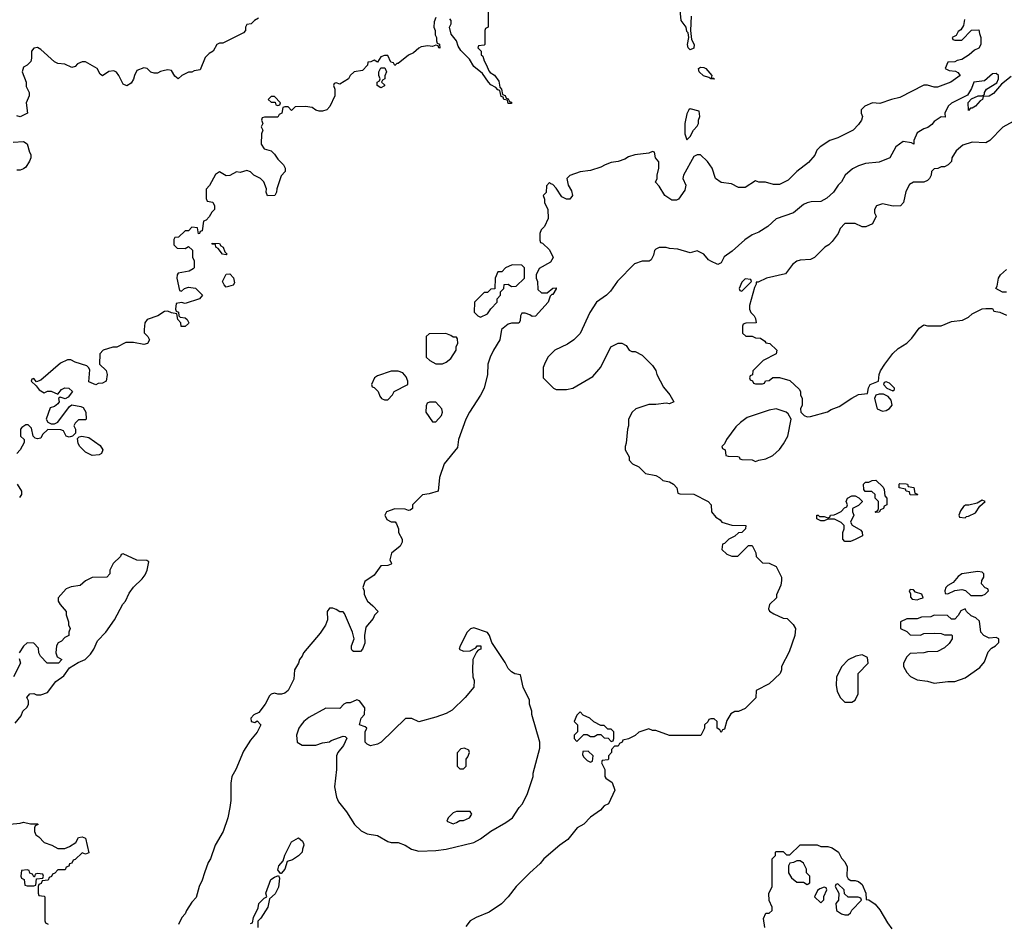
# Model space of a CAD drawing. Header units: inches. Extents: x 2671394 to 2765652, y 830470 to 955458.
# Tile 179 of 256: x 2692887 to 2698618, y 901775 to 907034. Entities that reach past the tile are written whole.
import ezdxf

# ---------------------------------------------------------------- set-up
doc = ezdxf.new("R2010")
doc.units = ezdxf.units.IN
doc.header["$MEASUREMENT"] = 0
doc.layers.add('C6990', color=7, linetype='Continuous')

msp = doc.modelspace()

# ---------------------------------------------------------------- linework, layer by layer
at = {"layer": 'C6990', "color": 2}
for points, elevation in [([(2695614, 907110), (2695614, 906990), (2695598, 906982), (2695594, 906970), (2695594, 906890), (2695590, 906886), (2695558, 906882), (2695554, 906870), (2695574, 906850), (2695574, 906830), (2695582, 906822), (2695590, 906794), (2695604.7, 906770), (2695616.9, 906736.9), (2695626, 906726), (2695651.1, 906711.1), (2695675.3, 906675.3), (2695682, 906642), (2695692, 906630), (2695698, 906598), (2695712, 906592), (2695718, 906578), (2695730, 906574), (2695738, 906558), (2695750, 906554), (2695750, 906546), (2695730, 906546), (2695726, 906566), (2695706, 906570), (2695702, 906582), (2695690, 906586), (2695682, 906622), (2695670, 906626), (2695659, 906639), (2695630, 906655.3), (2695615.3, 906670), (2695581.2, 906721.2), (2695530, 906762), (2695504.7, 906804.7), (2695454.6, 906854.6), (2695439, 906879), (2695428.7, 906910), (2695399, 906950), (2695388, 906990), (2695398, 907010), (2695398, 907030), (2695390, 907038)], 30), ([(2696794.7, 907054.7), (2696790.8, 906970), (2696798, 906918), (2696813, 906890), (2696810, 906869), (2696790, 906859.3), (2696777.2, 906870), (2696773.2, 906890), (2696782, 906930), (2696778, 906958), (2696770, 906966), (2696765.6, 906990), (2696738, 907030), (2696729.6, 907110.4)], 30), ([(2694276.9, 907043.1), (2694254, 907030), (2694234, 907010), (2694210, 907006), (2694202, 906990), (2694202, 906970), (2694190, 906958), (2694070, 906898), (2694050, 906898), (2694034, 906890), (2694014, 906850), (2693990, 906838), (2693966.4, 906813.6), (2693938, 906742), (2693903.6, 906736.4), (2693890, 906728), (2693870, 906728), (2693831.3, 906708.7), (2693810, 906688.7), (2693790, 906706), (2693770, 906738), (2693750, 906742), (2693730, 906739), (2693706.8, 906733.2), (2693690, 906722), (2693670, 906722), (2693650, 906728.7), (2693628.9, 906748.9), (2693610, 906754), (2693570, 906738), (2693554.8, 906710), (2693550, 906688), (2693535.3, 906664.7), (2693510, 906648.7), (2693490, 906658), (2693464, 906710), (2693450, 906728.7), (2693435.5, 906735.5), (2693407.1, 906732.9), (2693370, 906708), (2693356.4, 906716.4), (2693338, 906750), (2693270, 906789), (2693250, 906789), (2693224, 906776), (2693210, 906762), (2693190, 906755.3), (2693150, 906775.3), (2693110, 906778), (2693090, 906788), (2693010, 906861.2), (2692990, 906872.7), (2692970, 906868.7), (2692956, 906850), (2692956, 906810), (2692951.3, 906790), (2692930.9, 906769.1), (2692910, 906758), (2692901, 906730), (2692924.7, 906670), (2692925.4, 906645.4), (2692942, 906610), (2692942, 906590), (2692924.7, 906550), (2692932, 906490), (2692890.9, 906469.1), (2692870, 906474)], 26), ([(2695310, 907046), (2695299.6, 907020.4), (2695298, 906990), (2695304.7, 906970), (2695305.4, 906945.4), (2695314, 906930), (2695314, 906910), (2695318, 906898), (2695331.6, 906891.6), (2695332.7, 906867.3), (2695326, 906870), (2695322, 906882), (2695310, 906886), (2695290, 906878), (2695262, 906882), (2695224.5, 906875.5), (2695210, 906868.7), (2695179.8, 906840.2), (2695150, 906828), (2695090, 906778), (2695082, 906778), (2695070, 906768), (2695062, 906782), (2695047.3, 906787.3), (2695030, 906826), (2695010, 906826), (2694990, 906818), (2694970, 906786), (2694950, 906798), (2694932, 906788), (2694914, 906786), (2694911.6, 906768.4), (2694882, 906738), (2694834, 906730), (2694811.6, 906708.4), (2694802, 906690), (2694750, 906658), (2694730, 906666), (2694718, 906662), (2694714, 906650), (2694722, 906630), (2694722, 906590), (2694691.6, 906528.4), (2694674, 906510), (2694650, 906502), (2694630, 906502), (2694610, 906508), (2694590, 906522), (2694550, 906528), (2694490, 906526), (2694470, 906506), (2694450, 906526), (2694430, 906526), (2694418, 906522), (2694414, 906490), (2694398, 906482), (2694390, 906466), (2694312.7, 906467.3), (2694298, 906462), (2694294, 906450), (2694302, 906430), (2694292, 906410), (2694302, 906390), (2694294, 906370), (2694292, 906310), (2694310, 906282), (2694351, 906271), (2694371.3, 906251.3), (2694390, 906222), (2694422, 906190), (2694432, 906170), (2694432, 906150), (2694410, 906126), (2694384.7, 906050), (2694382, 906030), (2694372, 906010), (2694328.9, 906008.9), (2694322, 906030), (2694324, 906050), (2694308.7, 906090), (2694288, 906110), (2694249.2, 906129.2), (2694230, 906148.7), (2694210, 906155.3), (2694170, 906144), (2694150, 906148), (2694110, 906128), (2694090, 906126), (2694050, 906148), (2694026.4, 906133.6), (2693991.6, 906068.4), (2693972.7, 906047.3), (2693972.7, 905992.7), (2693978, 905978), (2694011.1, 905971.1), (2694022, 905950), (2694022, 905930), (2694005.4, 905914.6), (2693990, 905886), (2693972.7, 905867.3), (2693958, 905862), (2693950, 905806), (2693938, 905802), (2693934, 905790), (2693928.4, 905788.4), (2693922, 905822), (2693890, 905826), (2693870, 905806), (2693850, 905806), (2693811.6, 905768.4), (2693790, 905766), (2693785.4, 905754.6), (2693783.6, 905723.6), (2693803.6, 905703.6), (2693850, 905702), (2693870, 905714), (2693892.7, 905692.7), (2693892.7, 905652.7), (2693902, 905630), (2693902, 905590), (2693896.9, 905583.1), (2693874, 905570), (2693810, 905558), (2693804.7, 905550), (2693801, 905530), (2693818, 905458), (2693830, 905454), (2693846, 905470), (2693870, 905478), (2693910, 905471.3), (2693952, 905430), (2693934, 905410), (2693850, 905382), (2693830, 905388), (2693798, 905382), (2693794, 905350), (2693798, 905338), (2693811.6, 905331.6), (2693814, 905310), (2693822, 905302), (2693850, 905298), (2693862, 905290), (2693872, 905270), (2693870, 905266), (2693850, 905248), (2693828, 905248), (2693826, 905270), (2693808, 905290), (2693802, 905322), (2693770, 905328), (2693750, 905338), (2693730, 905335.3), (2693692, 905310), (2693630, 905289), (2693614.8, 905270), (2693611.1, 905231.1), (2693612, 905212), (2693634, 905190), (2693642, 905170), (2693631.3, 905148.7), (2693610, 905144), (2693550, 905155.3), (2693505.4, 905154.6), (2693452, 905128), (2693430, 905128), (2693374, 905110), (2693354, 905090), (2693352, 905030), (2693390, 904992), (2693396, 904970), (2693391.3, 904930), (2693370, 904918), (2693343.6, 904916.4), (2693330, 904908), (2693290, 904926), (2693295.3, 904995.3), (2693288, 905010), (2693279, 905019), (2693210, 905041.2), (2693185.4, 905054.6), (2693165.4, 905054.6), (2693124.5, 905035.5), (2693010, 904935.3), (2692986, 904926), (2692970, 904946), (2692958, 904942), (2692954, 904930), (2692983.6, 904903.6), (2692999.8, 904879.8), (2693030, 904862), (2693050, 904871.3), (2693070, 904871.3), (2693110, 904854), (2693130, 904882), (2693150.7, 904890.7), (2693174, 904890), (2693194, 904870), (2693170, 904838), (2693151.6, 904828.4), (2693122, 904838), (2693114, 904830), (2693118, 904810), (2693110, 904798), (2693090, 904782), (2693065.4, 904774.6), (2693042, 904710), (2693051.6, 904691.6), (2693070, 904682), (2693090, 904682), (2693108.9, 904691.1), (2693176.4, 904783.6), (2693190, 904792), (2693243.6, 904783.6), (2693256.9, 904776.9), (2693272, 904750), (2693274, 904710), (2693270, 904706), (2693230, 904706), (2693210, 904686), (2693202, 904670), (2693212, 904650), (2693211.6, 904628.4), (2693194, 904610), (2693175.3, 904604.7), (2693158, 904610), (2693142, 904642), (2693127.3, 904647.3), (2693051.6, 904648.4), (2693021, 904619), (2693010, 904598), (2692990, 904595.3), (2692978, 904598), (2692966, 904610), (2692956.4, 904656.4), (2692936.4, 904676.4), (2692923.6, 904676.4), (2692899.6, 904660.4), (2692892, 904650), (2692892, 904610), (2692914, 904590), (2692912.7, 904572.7), (2692891, 904530), (2692871.3, 904510)], 30), ([(2698386, 907034), (2698379.6, 907000.4), (2698364.7, 906975.3), (2698350, 906966), (2698338, 906942), (2698314, 906930), (2698318, 906918), (2698330, 906914), (2698370, 906914), (2698427.3, 906972.7), (2698470, 906974), (2698472.7, 906952.7), (2698482, 906930), (2698482, 906890), (2698470, 906868), (2698443.6, 906856.4), (2698414, 906830), (2698370, 906802), (2698343.6, 906796.4), (2698330, 906788.7), (2698290, 906786), (2698274, 906750), (2698298, 906738), (2698334, 906734), (2698347.3, 906727.3), (2698361, 906710), (2698307.3, 906670), (2698230, 906641.3), (2698210, 906640.5), (2698170, 906652.7), (2698150, 906652.7), (2698010, 906581.2), (2697962, 906570), (2697894.4, 906545.6), (2697850, 906549.2), (2697806, 906530), (2697784.7, 906510), (2697784.7, 906490), (2697792, 906470), (2697786, 906450), (2697770, 906424), (2697738, 906390), (2697650, 906346), (2697602, 906330), (2697546.4, 906293.6), (2697526, 906274), (2697515.3, 906244.7), (2697478, 906202), (2697411.3, 906150), (2697359.8, 906100.2), (2697310, 906074), (2697274.6, 906074.6), (2697228.4, 906088.4), (2697190, 906088.7), (2697170, 906095.3), (2697110, 906058), (2697070, 906058), (2697030, 906078), (2696970, 906086), (2696938, 906110), (2696918, 906170), (2696890, 906208), (2696850, 906248), (2696830, 906248), (2696810, 906238), (2696750.8, 906130), (2696746, 906110), (2696764.7, 906070), (2696758, 906042), (2696722, 905990), (2696710, 905984), (2696682.7, 905982.7), (2696642, 906010), (2696610, 906066), (2696588.4, 906088.4), (2696598, 906110), (2696598, 906130), (2696608, 906170), (2696607.3, 906207.3), (2696588, 906230), (2696582, 906262), (2696570, 906266), (2696550, 906258), (2696467.3, 906247.3), (2696430, 906235.3), (2696410, 906222), (2696370, 906208.7), (2696330, 906202), (2696294, 906190), (2696270, 906175.3), (2696210, 906155.3), (2696150, 906148), (2696090, 906128), (2696072, 906110), (2696078.8, 906070), (2696098, 906038), (2696104, 906010), (2696090, 905988.7), (2696070, 905989.2), (2696043.3, 906003.3), (2696010, 906054), (2695990, 906075.3), (2695978, 906078), (2695970, 906086), (2695952.7, 906067.3), (2695951.6, 906028.4), (2695934, 906010), (2695942, 905990), (2695942, 905970), (2695962, 905930), (2695963.6, 905876.4), (2695942, 905830), (2695922, 905810), (2695914, 905790), (2695914, 905750), (2695918, 905738), (2695930, 905734), (2695970, 905694), (2695992, 905650), (2695976.9, 905623.1), (2695910, 905586), (2695894, 905550), (2695894, 905530), (2695902, 905510), (2695903.6, 905463.6), (2695923.6, 905443.6), (2695956.4, 905443.6), (2695990, 905472), (2696010, 905474), (2696010, 905468), (2695990, 905435.3), (2695984.7, 905435.3), (2695975.3, 905424.7), (2695962.8, 905390), (2695890, 905308), (2695870, 905306), (2695856.4, 905316.4), (2695830, 905326), (2695810, 905326), (2695802, 905310), (2695799.6, 905280.4), (2695792, 905268), (2695750, 905268.7), (2695730, 905262), (2695692, 905230), (2695682, 905170), (2695644.7, 905110), (2695624.7, 905070), (2695611.3, 905030), (2695611, 904970), (2695590.7, 904889.3), (2695570, 904848), (2695504.7, 904750), (2695484.7, 904710), (2695442, 904590), (2695435.3, 904544.7), (2695358, 904450), (2695331.3, 904370), (2695322, 904290), (2695270, 904274), (2695231.6, 904268.4), (2695174, 904210), (2695174, 904190), (2695159.6, 904180.4), (2695150, 904178), (2695130, 904186), (2695070, 904188), (2695022, 904170), (2695012, 904150), (2695024.7, 904124.7), (2695050, 904112), (2695072, 904112), (2695079.6, 904099.6), (2695092, 904070), (2695092, 904050), (2695114, 904010), (2695112.7, 903992.7), (2695102, 903970), (2695051.1, 903928.9), (2695042, 903890), (2695052, 903870), (2695050, 903866), (2695030, 903858), (2694990, 903855.3), (2694950, 903802), (2694896, 903764), (2694884.7, 903730), (2694892, 903710), (2694892, 903690), (2694903.6, 903663.6), (2694912, 903650), (2694943.6, 903623.6), (2694974, 903590), (2694951.6, 903568.4), (2694944.7, 903550), (2694902, 903498), (2694894.8, 903450), (2694895.3, 903404.7), (2694882, 903370), (2694870, 903358), (2694830, 903358), (2694823.1, 903363.1), (2694818, 903370), (2694818, 903390), (2694834, 903430), (2694825.2, 903470), (2694778, 903578), (2694770, 903588), (2694750, 903588.7), (2694730, 903602), (2694710, 903608.7), (2694690, 903608.7), (2694676, 903590), (2694678, 903542), (2694666.8, 903510), (2694636.1, 903463.9), (2694538.8, 903350), (2694531, 903330), (2694516, 903310), (2694511, 903290), (2694486.8, 903250), (2694483.5, 903196.5), (2694450.4, 903129.6), (2694430, 903114), (2694410.8, 903109.2), (2694389.3, 903109.3), (2694370, 903115.3), (2694350, 903108.7), (2694340.7, 903099.3), (2694316, 903050), (2694278.8, 903001.2), (2694250, 902988), (2694232, 902970), (2694234, 902950), (2694255.3, 902944.7), (2694270, 902954), (2694291.3, 902930), (2694270, 902888), (2694230, 902842), (2694190, 902778), (2694144.7, 902670), (2694122, 902630), (2694116, 902590), (2694116, 902490), (2694110.9, 902449.1), (2694098, 902390), (2694071.3, 902310), (2694024.7, 902230), (2693998, 902150), (2693984.7, 902130), (2693962, 902070), (2693950, 902026), (2693931.3, 901990), (2693915.3, 901924.7), (2693890, 901898), (2693858, 901850), (2693851.3, 901830), (2693831.1, 901808.9), (2693810.9, 901769.1)], 34), ([(2698657.3, 906702.7), (2698600.9, 906659.1), (2698555.2, 906604.8), (2698530, 906589.2), (2698494, 906586), (2698492, 906570), (2698478, 906562), (2698451.3, 906530), (2698430, 906518), (2698422, 906518), (2698410, 906506), (2698408, 906552), (2698427.3, 906572.7), (2698466, 906590), (2698488.4, 906591.6), (2698502, 906598), (2698502, 906610), (2698515.3, 906630), (2698573.6, 906666.4), (2698583.7, 906690), (2698584.5, 906710), (2698570, 906720.5), (2698550, 906719.6), (2698502.8, 906677.2), (2698441, 906670), (2698426.8, 906633.2), (2698404.7, 906595.3), (2698310, 906548), (2698292, 906530), (2698272, 906490), (2698274, 906466), (2698250, 906468), (2698210, 906442), (2698195.9, 906424.1), (2698173.4, 906406.6), (2698150, 906399), (2698110, 906375.3), (2698091.3, 906330), (2698091.3, 906308.7), (2698078, 906318), (2698030, 906325.2), (2697985.8, 906294.2), (2697951, 906229), (2697890, 906204), (2697810, 906197.2), (2697770, 906184), (2697734.4, 906165.6), (2697691.3, 906130), (2697671.3, 906090), (2697651.3, 906070), (2697624.7, 906030), (2697585.4, 905994.6), (2697550, 905975.3), (2697494.6, 905974.6), (2697470, 905969), (2697450, 905959), (2697390.5, 905909.5), (2697290, 905875.3), (2697242, 905830), (2697190, 905798), (2697150, 905782), (2697107.5, 905752.5), (2697033.7, 905686.3), (2696987.1, 905652.9), (2696970, 905618), (2696950, 905608.7), (2696910, 905628), (2696896.4, 905636.4), (2696868.4, 905668.4), (2696830, 905688), (2696790, 905678), (2696718, 905698), (2696670, 905702), (2696650, 905708), (2696610, 905708), (2696590, 905698), (2696582, 905690), (2696576.9, 905663.1), (2696563.6, 905636.4), (2696550.9, 905629.1), (2696510, 905628.7), (2696466.4, 905613.6), (2696367.1, 905512.9), (2696326.4, 905453.6), (2696302, 905430), (2696244.7, 905390), (2696204.7, 905330), (2696150, 905208), (2696112, 905170), (2696075.3, 905144.7), (2696002, 905110), (2695962, 905070), (2695942, 905030), (2695934, 905010), (2695934, 904950), (2695994, 904890), (2696010, 904882), (2696070, 904882), (2696106, 904890), (2696223.1, 904956.9), (2696268.9, 905011.1), (2696328, 905130), (2696370, 905152), (2696391.6, 905151.6), (2696416.9, 905136.9), (2696434, 905110), (2696450, 905102), (2696470, 905102), (2696510, 905082), (2696570, 905022), (2696590, 904992), (2696596, 904970), (2696634.4, 904894.4), (2696671.3, 904850), (2696694, 904810), (2696670, 904798), (2696650, 904802), (2696590, 904794), (2696550, 904794), (2696474, 904770), (2696452, 904750), (2696431.6, 904708.4), (2696431.1, 904671.1), (2696424.7, 904650), (2696418, 904570), (2696412, 904550), (2696412, 904530), (2696434, 904490), (2696434, 904470), (2696454, 904450), (2696491.1, 904431.1), (2696530, 904392), (2696590, 904382), (2696612, 904370), (2696630, 904352), (2696670, 904344.7), (2696692, 904330), (2696712, 904310), (2696718, 904278), (2696730, 904274), (2696810, 904272), (2696894, 904230), (2696912, 904210), (2696914, 904170), (2696939.6, 904139.6), (2696963.6, 904123.6), (2696974, 904110), (2697032.7, 904092.7), (2697114, 904090), (2697112, 904070), (2697091.1, 904048.9), (2697070, 904048), (2697050, 904028), (2697014, 904010), (2696990, 903986), (2696978, 903982), (2696974, 903950), (2697003.6, 903923.6), (2697032.7, 903912.7), (2697067.3, 903912.7), (2697130, 903974), (2697150, 903974), (2697171.6, 903931.6), (2697174, 903910), (2697210, 903874), (2697250, 903872), (2697291.1, 903851.1), (2697322, 903790), (2697322, 903770), (2697316.9, 903743.1), (2697292.7, 903687.3), (2697292, 903670), (2697252, 903630), (2697245.4, 903605.4), (2697251.6, 903591.6), (2697276.9, 903576.9), (2697330, 903552), (2697354, 903550), (2697390, 903514), (2697402, 903490), (2697398, 903450), (2697365.4, 903354.6), (2697322, 903270), (2697322, 903250), (2697314, 903230), (2697250, 903168), (2697174, 903130), (2697172.7, 903087.3), (2697110, 903026), (2697070, 903008), (2697050, 903008), (2697025.4, 902994.6), (2697003.6, 902956.4), (2696990, 902906), (2696978, 902902), (2696970, 902886), (2696962, 902902), (2696946, 902910), (2696946, 902950), (2696930, 902966), (2696910, 902966), (2696898, 902962), (2696892.7, 902947.3), (2696874, 902930), (2696874, 902910), (2696851.6, 902868.4), (2696670, 902868.7), (2696590, 902898), (2696570, 902898), (2696550, 902908), (2696490, 902888), (2696470, 902868), (2696431.6, 902848.4), (2696398, 902842), (2696394, 902830), (2696378, 902822), (2696370, 902806), (2696350, 902806), (2696332.7, 902787.3), (2696331.6, 902768.4), (2696314, 902750), (2696314, 902730), (2696310, 902726), (2696278, 902722), (2696274, 902710), (2696292, 902670), (2696292, 902630), (2696299.6, 902619.6), (2696335.3, 902595.3), (2696350.8, 902550.8), (2696314, 902470), (2696290, 902458), (2696266.8, 902433.2), (2696210, 902392.7), (2696170, 902353.2), (2696131.3, 902330), (2696077.1, 902262.9), (2696031, 902230), (2695938.8, 902150), (2695917.1, 902122.9), (2695856, 902070), (2695776, 901990), (2695730.7, 901929.3), (2695690.7, 901889.3), (2695619.1, 901840.9), (2695544.7, 901810), (2695510, 901789), (2695483.9, 901756.1)], 38), ([(2698670, 906442), (2698610, 906408), (2698534, 906330), (2698510, 906318), (2698430, 906322), (2698376.9, 906303.1), (2698338, 906270), (2698312, 906230), (2698310.9, 906209.1), (2698291.1, 906188.9), (2698270, 906178), (2698250, 906178), (2698231.6, 906168.4), (2698210, 906166), (2698194, 906150), (2698192, 906130), (2698182, 906110), (2698170, 906098), (2698150, 906088), (2698090, 906088), (2698065.4, 906074.6), (2698045.4, 906034.6), (2698032, 905970), (2698014, 905950), (2697971.6, 905948.4), (2697910, 905962), (2697874, 905950), (2697862, 905930), (2697862, 905910), (2697872, 905890), (2697850, 905846), (2697811.6, 905828.4), (2697790, 905828), (2697750, 905848), (2697690, 905848), (2697662, 905818), (2697650.9, 905789.1), (2697616.9, 905743.1), (2697596.9, 905723.1), (2697574, 905710), (2697514, 905650), (2697490, 905638), (2697430, 905635.3), (2697410, 905628.7), (2697384.7, 905610), (2697345.4, 905554.6), (2697234, 905530), (2697186, 905506), (2697174, 905506), (2697174, 905494), (2697164.7, 905475.3), (2697134, 905370), (2697134, 905350), (2697142, 905330), (2697162, 905310), (2697170, 905294), (2697174, 905270), (2697112.7, 905267.3), (2697098, 905262), (2697094, 905250), (2697094, 905210), (2697112.7, 905192.7), (2697150, 905192), (2697170, 905182), (2697199.6, 905179.6), (2697223.6, 905163.6), (2697230, 905154), (2697254, 905150), (2697294, 905110), (2697291.1, 905088.9), (2697214, 905050), (2697154, 904990), (2697152.7, 904967.3), (2697138, 904962), (2697134, 904950), (2697138, 904938), (2697152.7, 904932.7), (2697158, 904918), (2697170, 904914), (2697210, 904914), (2697222, 904918), (2697227.3, 904932.7), (2697250, 904934), (2697270, 904952), (2697310, 904952), (2697370, 904934), (2697423.6, 904883.6), (2697432, 904870), (2697432, 904850), (2697442, 904830), (2697442, 904790), (2697432, 904770), (2697434, 904750), (2697454, 904730), (2697470, 904722), (2697490, 904724.7), (2697588.9, 904751.1), (2697610, 904764.7), (2697656.5, 904783.5), (2697730, 904832), (2697770, 904852), (2697822, 904858), (2697828.4, 904891.6), (2697838, 904910), (2697886, 904930), (2697888.7, 904970), (2697898, 904990), (2697922, 905030), (2697969.4, 905090.6), (2698000.1, 905119.9), (2698050, 905151.3), (2698080.2, 905179.8), (2698122, 905238), (2698150, 905258), (2698170, 905252), (2698250, 905252), (2698310, 905278), (2698374.6, 905285.4), (2698410, 905302), (2698430, 905322), (2698490, 905352), (2698510, 905354), (2698550, 905354), (2698558, 905338), (2698591.6, 905331.6), (2698630, 905314)], 42), ([(2692850, 906321), (2692910, 906324.7), (2692930, 906312), (2692943.6, 906263.6), (2692952, 906250), (2692952, 906230), (2692944.7, 906210), (2692923.6, 906176.4), (2692910, 906166), (2692890, 906158), (2692870, 906158)], 26), ([(2698630, 905448), (2698608.4, 905448.4), (2698568, 905470), (2698576.4, 905483.6), (2698584, 905530), (2698595.3, 905550), (2698630, 905581)], 42), ([(2692872, 904330), (2692898, 904290), (2692898, 904270), (2692886.4, 904253.6)], 30), ([(2692860.4, 902939.6), (2692896.4, 902983.6), (2692906, 903010), (2692930, 903034), (2692938, 903050), (2692938, 903070), (2692928, 903090), (2692946, 903110), (2692970, 903112), (2692984.7, 903104.7), (2693010, 903104.7), (2693050, 903118), (2693098, 903182), (2693144.7, 903215.3), (2693178, 903262), (2693226.8, 903293.2), (2693269.3, 903310.7), (2693299.3, 903340.7), (2693319, 903370), (2693340.2, 903419.8), (2693389.5, 903470.5), (2693438.6, 903541.4), (2693487, 903633), (2693504, 903650), (2693524, 903696), (2693549.2, 903730.8), (2693600.2, 903779.8), (2693617.5, 903802.5), (2693629.2, 903830), (2693638, 903878), (2693627.3, 903887.3), (2693568.4, 903888.4), (2693490, 903926), (2693478, 903922), (2693474, 903910), (2693431.6, 903868.4), (2693412, 903830), (2693411.6, 903808.4), (2693394, 903790), (2693310, 903788), (2693270, 903768), (2693239.6, 903740.4), (2693186.4, 903733.6), (2693158, 903722), (2693112, 903670), (2693112, 903650), (2693122, 903630), (2693158, 903590), (2693158, 903570), (2693171.3, 903530), (2693171.6, 903511.6), (2693182, 903490), (2693174, 903470), (2693174, 903450), (2693150, 903438), (2693130, 903418), (2693111.6, 903408.4), (2693102, 903390), (2693098, 903350), (2693106, 903326), (2693132, 903310), (2693114, 903290), (2693048, 903290), (2693008, 903330), (2692998, 903350), (2692996.4, 903376.4), (2692970, 903406), (2692930, 903408), (2692910, 903388), (2692884.7, 903350)], 34), ([(2692883.6, 903316.4), (2692892, 903290), (2692852, 903210)], 34), ([(2692830, 902352), (2692890, 902358), (2692910, 902364.7), (2692950, 902354), (2692990, 902354), (2692994, 902350), (2692978, 902342), (2692974, 902330), (2692974, 902310), (2692982, 902290), (2692998.8, 902278.8), (2693030, 902244.7), (2693074, 902230), (2693110, 902211.3), (2693150, 902211.3), (2693178, 902222), (2693214.6, 902245.4), (2693230, 902274), (2693250, 902278), (2693270.8, 902270.8), (2693290, 902186), (2693270, 902178), (2693250, 902186), (2693210, 902146), (2693198, 902142), (2693190, 902126), (2693178, 902122), (2693172.7, 902107.3), (2693158, 902102), (2693152.7, 902087.3), (2693110, 902086), (2693092.7, 902067.3), (2693078, 902062), (2693072.7, 902047.3), (2693058, 902042), (2693052.7, 902027.3), (2693018, 902022), (2693012.7, 902007.3), (2692998, 902002), (2692994, 901990), (2692994, 901950), (2692998, 901938), (2693030, 901934), (2693034, 901930), (2693034, 901790), (2693038, 901778), (2693054, 901770)], 30), ([(2697224, 901750), (2697216.4, 901803.6), (2697230, 901834), (2697250, 901834), (2697266, 901850), (2697266, 901870), (2697248.7, 901908.7), (2697248.4, 901948.4), (2697266, 901990), (2697266, 902150), (2697286, 902170), (2697286, 902190), (2697290, 902194), (2697330, 902194), (2697350, 902174), (2697370, 902174), (2697430, 902232), (2697528.4, 902231.6), (2697550, 902222), (2697590, 902222), (2697615.3, 902215.3), (2697652, 902190), (2697670, 902154), (2697690, 902134), (2697703.6, 902103.6), (2697702, 902050), (2697710, 902034), (2697724.7, 902024.7), (2697750, 902024.7), (2697770, 902018), (2697790, 902002), (2697812, 901950), (2697814, 901914), (2697830, 901912), (2697866.4, 901886.4), (2697893.7, 901853.7), (2697938, 901778), (2697963.5, 901743.5)], 38), ([(2694230, 901774), (2694242, 901778), (2694248, 901810), (2694274.6, 901865.4), (2694279, 901890), (2694310, 901922), (2694326, 901930), (2694319, 901950), (2694349.3, 902030), (2694370, 902044.7), (2694394, 902054), (2694398.8, 902038.8), (2694394.4, 901985.6), (2694374, 901946), (2694342, 901918), (2694330.7, 901869.3), (2694290, 901806), (2694272.7, 901787.3), (2694274, 901750)], 34)]:
    msp.add_lwpolyline(points, dxfattribs=dict(at, elevation=elevation))
for points, elevation in [([(2694990, 906638), (2694968, 906650), (2694968, 906670), (2694982, 906678), (2694986, 906690), (2694978, 906710), (2694978, 906730), (2694990, 906754), (2695012.7, 906752.7), (2695022, 906730), (2695012.7, 906707.3), (2695012, 906690), (2694998, 906682), (2694994, 906670), (2695010, 906654), (2695010, 906648)], 30), ([(2696912.7, 906692.7), (2696927.3, 906692.7), (2696930, 906688), (2696910, 906689.2), (2696898, 906698), (2696867.9, 906707.9), (2696841.2, 906730), (2696839, 906750), (2696850, 906757.3), (2696870, 906756.3), (2696881, 906750), (2696914.8, 906710)], 30), ([(2694370, 906586), (2694350, 906586), (2694334, 906570), (2694350, 906554), (2694374, 906554), (2694378, 906538), (2694390, 906534), (2694402, 906538), (2694406, 906550)], 30), ([(2696790, 906515.3), (2696782, 906510), (2696770, 906486), (2696758, 906430), (2696758, 906370), (2696770, 906334), (2696790, 906354), (2696808.4, 906391.6), (2696830, 906414), (2696838, 906430), (2696838, 906450), (2696846, 906470), (2696842, 906502)], 34), ([(2694090, 905666), (2694068, 905670), (2694042, 905702), (2694028, 905710), (2694026, 905726), (2694008, 905728), (2694007.3, 905732.7), (2694050, 905731.3), (2694058, 905718), (2694071.3, 905710), (2694082, 905682), (2694094, 905670)], 30), ([(2695752.7, 905607.3), (2695714, 905590), (2695692.7, 905567.3), (2695670, 905566), (2695654, 905530), (2695652.7, 905467.3), (2695630, 905466), (2695610, 905446), (2695590, 905446), (2695534, 905390), (2695532.7, 905332.7), (2695554, 905310), (2695570, 905302), (2695610, 905322), (2695628.7, 905351.3), (2695666, 905390), (2695666, 905410), (2695686, 905430), (2695686, 905450), (2695706, 905470), (2695707.3, 905492.7), (2695730, 905494), (2695750, 905482), (2695776.4, 905483.6), (2695826, 905530), (2695826, 905590), (2695810, 905606)], 34), ([(2694090, 905478), (2694078, 905490), (2694068, 905510), (2694090, 905552), (2694110, 905554), (2694131.6, 905531.6), (2694138, 905502), (2694130, 905488)], 30), ([(2697110, 905526), (2697090, 905506), (2697074, 905470), (2697078, 905458), (2697090, 905454), (2697146, 905510), (2697142, 905522)], 42), ([(2695367.3, 905207.3), (2695270, 905206), (2695254, 905190), (2695254, 905070), (2695274, 905050), (2695310, 905031.3), (2695348.9, 905031.1), (2695370, 905041), (2695397.2, 905062.8), (2695428, 905110), (2695428.4, 905131.6), (2695438, 905150), (2695436.4, 905176.4), (2695430, 905186), (2695410, 905186), (2695396.4, 905196.4)], 34), ([(2695050, 904989.2), (2694970, 904962), (2694952, 904950), (2694934, 904910), (2694938, 904898), (2694950, 904894), (2694974, 904870), (2694983.6, 904843.6), (2694994, 904830), (2695010, 904822), (2695030, 904822), (2695058, 904850), (2695066, 904870), (2695146, 904910), (2695146, 904930), (2695136.4, 904956.4), (2695118, 904978), (2695090, 904989)], 34), ([(2697930, 904926), (2697918, 904922), (2697914, 904910), (2697934, 904890), (2697970, 904874), (2697978, 904882), (2697978, 904890), (2697950, 904918)], 42), ([(2697915.3, 904855.3), (2697890, 904855.3), (2697871.1, 904848.9), (2697862, 904830), (2697878, 904770), (2697910, 904754.8), (2697930, 904758.8), (2697950, 904771), (2697965.2, 904790), (2697958.9, 904818.9), (2697941.2, 904841.2)], 42), ([(2695310, 904808), (2695272.7, 904807.3), (2695258, 904802), (2695252.7, 904787.3), (2695252, 904750), (2695290, 904694), (2695310, 904694), (2695342, 904730), (2695348.7, 904750), (2695344, 904770)], 34), ([(2697290, 904768.7), (2697250, 904762), (2697122, 904718), (2697082, 904690), (2697055.3, 904664.7), (2697002, 904590), (2696990, 904566), (2696974, 904550), (2696978, 904538), (2696994, 904530), (2696998, 904498), (2697010, 904494), (2697067.3, 904492.7), (2697074, 904490), (2697078, 904478), (2697090, 904474), (2697150, 904472), (2697170, 904462), (2697188.9, 904471.1), (2697230, 904478), (2697270, 904498), (2697310, 904532), (2697333.6, 904566.4), (2697358, 904610), (2697378, 904710), (2697360.4, 904740.4), (2697348.9, 904748.9)], 42), ([(2693310, 904497.2), (2693270, 904517.2), (2693237.2, 904550), (2693226.8, 904566.8), (2693223.1, 904596.9), (2693233.6, 904606.4), (2693249.1, 904610.9), (2693290, 904602), (2693355.2, 904555.2), (2693371.3, 904530), (2693362.8, 904510), (2693350, 904500.9)], 30), ([(2697870, 904166), (2697866, 904170), (2697882, 904178), (2697886, 904190), (2697886, 904230), (2697866, 904250), (2697866, 904270), (2697847.3, 904287.3), (2697808.4, 904288.4), (2697800.4, 904300.4), (2697798, 904330), (2697810, 904342), (2697830, 904342), (2697848.4, 904351.6), (2697870, 904354), (2697912.7, 904312.7), (2697919.6, 904299.6), (2697923.6, 904263.6), (2697934, 904250), (2697934, 904210), (2697918, 904202), (2697914, 904190), (2697898, 904182), (2697890, 904168)], 38), ([(2698110, 904266), (2698070, 904268), (2698066, 904286), (2698046, 904290), (2698042, 904302), (2698006, 904310), (2698006, 904330), (2698010, 904334), (2698047.3, 904332.7), (2698054, 904330), (2698058, 904318), (2698091, 904311), (2698098, 904278), (2698112, 904272)], 38), ([(2697723.6, 903996.4), (2697690, 903998), (2697678, 904010), (2697678, 904050), (2697686, 904070), (2697686, 904090), (2697668.4, 904108.4), (2697630, 904128), (2697590, 904128), (2697570, 904118), (2697550, 904118), (2697526, 904130), (2697526, 904150), (2697534, 904150), (2697542, 904142), (2697570, 904142), (2697590, 904134), (2697602, 904138), (2697606, 904150), (2697628.4, 904151.6), (2697642, 904158), (2697668.4, 904171.6), (2697687.3, 904192.7), (2697702, 904198), (2697706, 904210), (2697698, 904230), (2697706, 904250), (2697730, 904262), (2697750, 904262), (2697771.6, 904251.6), (2697791.6, 904231.6), (2697791.6, 904228.4), (2697770, 904206), (2697734, 904190), (2697734, 904170), (2697742, 904150), (2697722, 904110), (2697731.6, 904091.6), (2697783.6, 904063.6), (2697791.6, 904051.6), (2697792, 904030), (2697750, 904008.7)], 38), ([(2698490, 904238), (2698459.6, 904220.4), (2698411.3, 904208.7), (2698391.6, 904208.4), (2698379.6, 904200.4), (2698363.6, 904176.4), (2698354, 904150), (2698358, 904138), (2698390, 904134), (2698398, 904142), (2698410, 904144.7), (2698450, 904164.7), (2698476.4, 904203.6), (2698506, 904230)], 42), ([(2698463.1, 903823.1), (2698370, 903809), (2698350, 903794), (2698320.7, 903759.3), (2698290, 903742), (2698278, 903730), (2698272, 903710), (2698274, 903694), (2698290, 903692), (2698330, 903712), (2698370, 903718), (2698391.6, 903711.6), (2698423.6, 903683.6), (2698490, 903682), (2698506, 903690), (2698526, 903710), (2698522, 903722), (2698507.3, 903727.3), (2698486, 903750), (2698488, 903770), (2698498, 903790), (2698498, 903810), (2698490, 903818)], 42), ([(2698070, 903718), (2698064.7, 903710), (2698072, 903692), (2698072.7, 903672.7), (2698082, 903662), (2698110, 903658), (2698130, 903664.7), (2698146, 903670), (2698138, 903690), (2698102, 903702), (2698090, 903715.3)], 42), ([(2698390, 903606), (2698365.4, 903594.6), (2698350, 903566), (2698330, 903546), (2698310, 903546), (2698287.3, 903567.3), (2698210, 903568), (2698190, 903558), (2698136.4, 903556.4), (2698110, 903548), (2698050, 903548), (2698014, 903530), (2698014, 903490), (2698050, 903474), (2698070, 903454), (2698130, 903452), (2698150, 903462), (2698210, 903464.7), (2698250, 903462), (2698270, 903454), (2698310, 903454), (2698314, 903450), (2698314, 903430), (2698296.9, 903403.1), (2698270, 903378), (2698230, 903358), (2698170, 903355.3), (2698148.9, 903348.9), (2698070, 903346), (2698050, 903326), (2698032, 903290), (2698032, 903270), (2698050, 903234), (2698071.6, 903211.6), (2698110, 903191.3), (2698170, 903184.7), (2698210, 903172), (2698290, 903182), (2698330, 903182), (2698390, 903204.7), (2698476.5, 903263.5), (2698503.2, 903296.8), (2698524, 903356), (2698543.1, 903376.9), (2698566, 903390), (2698586, 903410), (2698586, 903430), (2698570, 903438), (2698530, 903435.3), (2698498, 903450), (2698482, 903470), (2698473.2, 903533.2), (2698452.1, 903552.1), (2698424.8, 903564.8), (2698398, 903590)], 42), ([(2695530, 903495.3), (2695511.1, 903488.9), (2695491.1, 903468.9), (2695451, 903390), (2695446, 903370), (2695470, 903358.8), (2695510, 903361), (2695542, 903378), (2695550, 903390.8), (2695572, 903390), (2695571, 903370), (2695556, 903364), (2695546, 903354), (2695524.7, 903310), (2695522, 903250), (2695524.7, 903210), (2695531.6, 903188.4), (2695531.3, 903150), (2695481, 903090), (2695403.5, 903016.5), (2695370, 902997.2), (2695310, 902974), (2695210, 902948.7), (2695170, 902968), (2695132.7, 902967.3), (2694990.9, 902829.1), (2694970, 902818), (2694929, 902809), (2694910, 902818), (2694898, 902830), (2694898, 902890), (2694908, 902910), (2694899, 902919), (2694866, 902930), (2694875.3, 902970), (2694894, 902990), (2694895.3, 903030), (2694866, 903070), (2694850, 903075.3), (2694810, 903058), (2694790, 903058), (2694774, 903050), (2694750, 903026), (2694670, 903028), (2694570, 902973.2), (2694541, 902950), (2694524.7, 902930), (2694511.3, 902910), (2694498, 902870), (2694502, 902830), (2694531.6, 902811.6), (2694610, 902811.3), (2694650, 902824.7), (2694690, 902831.3), (2694700.9, 902839.1), (2694770, 902864.7), (2694782, 902862), (2694792, 902852), (2694771.3, 902810), (2694738, 902770), (2694731.3, 902750), (2694730.7, 902670.7), (2694718.8, 902570), (2694730.8, 902510), (2694742.5, 902482.5), (2694790, 902424.7), (2694836, 902350), (2694874.4, 902314.4), (2694910, 902296), (2694970, 902286), (2695030, 902251.3), (2695050, 902244.7), (2695090, 902244.7), (2695130, 902231), (2695167.1, 902207.1), (2695210, 902196), (2695310, 902198.8), (2695370, 902207.3), (2695530, 902246), (2695570, 902266), (2695630, 902311), (2695717.5, 902362.5), (2695755.3, 902390), (2695795.3, 902450), (2695814, 902470), (2695842, 902530), (2695875.3, 902630), (2695875.3, 902650), (2695914.6, 902794.6), (2695915.3, 902830), (2695869, 902990), (2695868.7, 903010), (2695855.3, 903050), (2695854.6, 903074.6), (2695818, 903150), (2695802, 903222), (2695770, 903228), (2695750, 903238), (2695730, 903258), (2695713.6, 903293.6), (2695635.3, 903410), (2695622, 903450), (2695610, 903468)], 38), ([(2697790, 903338), (2697754, 903330), (2697710, 903308), (2697672, 903270), (2697642, 903210), (2697639.6, 903159.6), (2697645.4, 903125.4), (2697662, 903090), (2697690, 903062), (2697730, 903062), (2697750, 903074), (2697768, 903110), (2697768, 903230), (2697826, 903290), (2697822, 903322)], 42), ([(2696150, 903006), (2696130, 902986), (2696114, 902950), (2696134, 902930), (2696134, 902890), (2696114, 902870), (2696114, 902850), (2696130, 902834), (2696170, 902874), (2696190, 902874), (2696210, 902862), (2696230, 902862), (2696250, 902874), (2696270, 902874), (2696290, 902854), (2696312.7, 902852.7), (2696330, 902834), (2696342, 902838), (2696346, 902850), (2696346, 902890), (2696330, 902906), (2696310, 902906), (2696290, 902926), (2696270, 902926), (2696228.4, 902948.4), (2696206, 902970), (2696167.3, 902987.3)], 38), ([(2695475.3, 902795.3), (2695454, 902790), (2695432.7, 902767.3), (2695434, 902690), (2695450, 902674), (2695470, 902674), (2695486, 902690), (2695486, 902730), (2695496.4, 902743.6), (2695506, 902770), (2695502, 902782)], 42), ([(2696196.4, 902776.4), (2696164.7, 902775.3), (2696163.6, 902756.4), (2696170, 902742), (2696190, 902722), (2696210, 902714), (2696222, 902718), (2696226, 902750)], 38), ([(2695510, 902426), (2695430, 902426), (2695410, 902418), (2695382, 902390), (2695374, 902370), (2695410, 902354), (2695430, 902362), (2695450, 902374), (2695470, 902374), (2695506, 902390), (2695518, 902410)], 42), ([(2694406, 902066), (2694390, 902086), (2694395.3, 902110), (2694420.4, 902139.6), (2694430, 902172), (2694468.7, 902250), (2694510, 902272), (2694532.7, 902252.7), (2694539.6, 902239.6), (2694542, 902230), (2694532.7, 902207.3), (2694532, 902190), (2694510, 902168), (2694475.3, 902144.7), (2694444.7, 902135.3), (2694431.3, 902090), (2694410, 902066)], 34), ([(2697430, 902138), (2697410, 902138), (2697391.6, 902128.4), (2697370, 902126), (2697362, 902110), (2697362, 902070), (2697379.6, 902039.6), (2697410, 902014), (2697450, 902014), (2697470, 902002), (2697486, 902010), (2697486, 902050), (2697466, 902070), (2697466, 902090), (2697450, 902126)], 38), ([(2692930, 902086), (2692898, 902082), (2692894, 902050), (2692898, 902038), (2692914, 902030), (2692918, 901998), (2692930, 901994), (2692970, 901994), (2692982, 901998), (2692986, 902034), (2693022, 902038), (2693026, 902050), (2693022, 902062), (2692990, 902066), (2692978, 902062), (2692974, 902046), (2692970, 902046), (2692962, 902062), (2692947.3, 902067.3), (2692942, 902082)], 30), ([(2697570, 901986), (2697543.6, 901976.4), (2697530, 901966), (2697514, 901930), (2697550, 901894), (2697567.3, 901912.7), (2697568.4, 901931.6), (2697586, 901970), (2697582, 901982)], 38), ([(2697650, 902006), (2697638, 902002), (2697634, 901990), (2697654, 901950), (2697652, 901910), (2697638, 901890), (2697642, 901850), (2697670, 901831.3), (2697690, 901824.7), (2697710, 901824.7), (2697723.1, 901836.9), (2697730, 901852), (2697786, 901910), (2697782, 901922), (2697767.3, 901927.3), (2697708.4, 901928.4), (2697687.3, 901947.3), (2697686, 901970)], 38)]:
    msp.add_lwpolyline(points, close=True, dxfattribs=dict(at, elevation=elevation))

doc.saveas('drawing.dxf')
